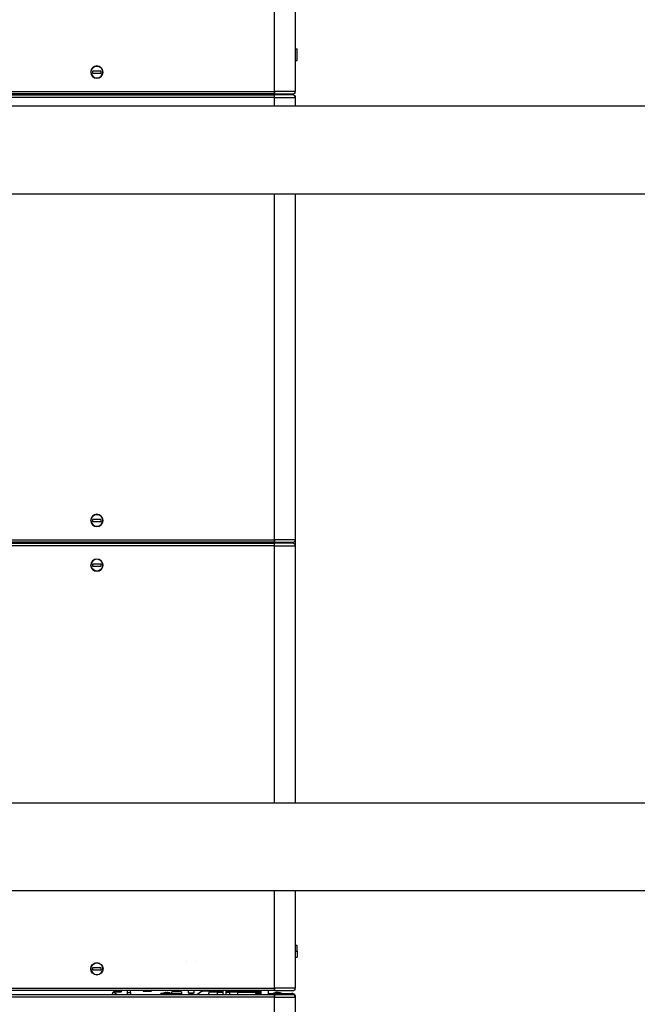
# Model space of a CAD drawing. Header units: millimetres. Extents: x 158 to 846, y 86 to 749.
# Tile 17 of 95: x 221 to 284, y 137 to 237. Entities that reach past the tile are written whole.
import ezdxf

# ---------------------------------------------------------------- set-up
doc = ezdxf.new("R2010")
doc.units = ezdxf.units.MM
doc.layers.add('1', color=7, linetype='CONTINUOUS', true_color=0xffffff)

msp = doc.modelspace()

# ---------------------------------------------------------------- linework, layer by layer
at = {"layer": '1', "color": 252, "linetype": 'Continuous'}
for p, q in [((247.167, 229.633), (247.167, 240.259)), ((192.318, 229.633), (247.157, 229.633)), ((244.817, 229.282), (244.817, 229.382)), ((247.167, 229.633), (247.157, 229.633)), ((249.267, 229.633), (247.167, 229.633)), ((247.167, 229.383), (247.167, 229.633)), ((247.157, 229.033), (192.318, 229.033)), ((247.157, 229.033), (247.167, 229.033)), ((247.167, 229.033), (247.167, 229.283)), ((247.167, 229.033), (249.267, 229.033)), ((247.167, 228.128), (247.167, 229.033)), ((247.167, 184.033), (247.167, 219.238)), ((175.177, 184.033), (247.157, 184.033)), ((247.157, 183.433), (175.177, 183.433)), ((244.817, 183.684), (244.817, 183.785)), ((245.617, 183.783), (245.617, 183.683)), ((247.167, 184.033), (247.157, 184.033)), ((247.157, 183.433), (247.167, 183.433)), ((249.267, 184.033), (247.167, 184.033)), ((247.167, 183.783), (247.167, 184.033)), ((247.167, 183.433), (247.167, 183.683)), ((247.167, 183.433), (249.267, 183.433)), ((247.167, 157.246), (247.167, 183.433)), ((249.017, 183.684), (249.017, 183.783)), ((247.167, 138.433), (247.167, 148.356)), ((249.267, 142.183), (249.467, 142.183)), ((207.067, 138.433), (247.157, 138.433)), ((247.167, 138.433), (247.157, 138.433)), ((247.167, 138.183), (247.167, 138.433)), ((249.267, 138.433), (247.167, 138.433)), ((247.157, 137.533), (175.177, 137.533)), ((230.917, 138.098), (230.917, 138.04)), ((231.417, 138.04), (231.417, 138.098)), ((232.217, 137.983), (232.517, 137.983)), ((234.642, 138.173), (233.792, 138.173)), ((237.717, 137.865), (236.717, 137.865)), ((239.792, 138.173), (240.642, 138.173)), ((242.807, 138.133), (242.807, 138.033)), ((243.227, 138.133), (243.227, 138.033)), ((245.467, 137.783), (245.467, 137.883)), ((247.157, 137.533), (247.167, 137.533)), ((247.167, 137.533), (247.167, 137.783)), ((247.167, 137.533), (249.267, 137.533)), ((247.167, 104.133), (247.167, 137.533)), ((247.467, 137.993), (247.467, 137.992)), ((247.467, 137.992), (247.467, 137.985)), ((247.467, 137.985), (247.467, 137.913)), ((247.467, 137.913), (247.467, 137.883))]:
    msp.add_line(p, q, dxfattribs=at)
at = {"layer": '1', "color": 7, "linetype": 'Continuous'}
for p, q in [((249.267, 240.259), (249.267, 233.983)), ((249.267, 240.259), (249.267, 229.633)), ((249.267, 233.983), (249.467, 233.983)), ((249.467, 232.783), (249.467, 233.983)), ((249.267, 232.784), (249.267, 229.633)), ((249.267, 232.783), (249.467, 232.783)), ((229.542, 231.708), (228.642, 231.708)), ((228.642, 231.708), (228.642, 231.508)), ((228.642, 231.508), (229.542, 231.508)), ((229.542, 231.508), (229.542, 231.708)), ((247.157, 229.383), (192.318, 229.383)), ((239.617, 229.283), (239.617, 229.383)), ((242.317, 229.282), (242.317, 229.383)), ((245.317, 229.382), (245.317, 229.282)), ((246.693, 229.283), (246.693, 229.383)), ((246.717, 229.281), (246.717, 229.383)), ((247.157, 229.633), (247.157, 229.483)), ((247.157, 229.633), (247.157, 229.383)), ((247.157, 229.383), (247.167, 229.383)), ((247.167, 229.383), (249.017, 229.383)), ((249.2, 229.463), (249.267, 229.463)), ((249.267, 229.63), (249.267, 229.633)), ((249.267, 229.463), (249.267, 229.633)), ((192.318, 229.283), (247.157, 229.283)), ((247.167, 229.283), (247.157, 229.283)), ((249.017, 229.283), (247.167, 229.283)), ((249.267, 229.203), (249.2, 229.203)), ((249.267, 229.203), (249.267, 229.033)), ((249.267, 229.033), (249.267, 228.128)), ((249.267, 229.033), (249.267, 228.127)), ((315.417, 228.128), (202.722, 228.128)), ((202.722, 219.238), (315.417, 219.238)), ((249.267, 219.238), (249.267, 184.033)), ((249.267, 219.237), (249.267, 157.246)), ((228.642, 186.108), (228.642, 185.908)), ((229.542, 186.108), (228.642, 186.108)), ((228.642, 185.908), (229.542, 185.908)), ((229.542, 185.908), (229.542, 186.108)), ((247.157, 183.783), (175.177, 183.783)), ((175.177, 183.683), (247.157, 183.683)), ((239.617, 183.683), (239.617, 183.783)), ((242.317, 183.685), (242.317, 183.785)), ((245.317, 183.785), (245.317, 183.684)), ((245.367, 183.683), (245.367, 183.783)), ((247.157, 184.033), (247.157, 183.883)), ((247.157, 184.033), (247.157, 183.783)), ((247.157, 183.783), (247.167, 183.783)), ((247.167, 183.683), (247.157, 183.683)), ((247.167, 183.783), (249.017, 183.783)), ((249.017, 183.683), (247.167, 183.683)), ((249.2, 183.863), (249.267, 183.863)), ((249.267, 183.603), (249.2, 183.603)), ((249.267, 183.863), (249.267, 184.033)), ((249.267, 183.862), (249.267, 183.605)), ((249.267, 183.603), (249.267, 183.433)), ((249.267, 183.433), (249.267, 157.246)), ((229.542, 181.558), (228.642, 181.558)), ((228.642, 181.558), (228.642, 181.358)), ((228.642, 181.358), (229.542, 181.358)), ((229.542, 181.358), (229.542, 181.558)), ((315.417, 157.245), (202.722, 157.245)), ((202.722, 148.355), (315.417, 148.355)), ((249.267, 148.357), (249.267, 142.784)), ((249.267, 148.356), (249.267, 138.433)), ((249.467, 142.783), (249.267, 142.783)), ((249.467, 142.183), (249.467, 142.783)), ((249.267, 141.585), (249.267, 138.433)), ((249.267, 141.583), (249.467, 141.583)), ((249.467, 142.183), (249.467, 141.583)), ((229.542, 140.508), (228.642, 140.508)), ((228.642, 140.508), (228.642, 140.308)), ((228.642, 140.308), (229.542, 140.308)), ((229.542, 140.308), (229.542, 140.508)), ((238.193, 141.101), (238.193, 141.106)), ((239.193, 141.101), (239.193, 141.106)), ((247.157, 138.433), (247.157, 138.183)), ((247.157, 138.433), (247.157, 138.283)), ((249.2, 138.263), (249.267, 138.263)), ((249.267, 138.263), (249.267, 138.433)), ((175.177, 137.783), (247.157, 137.783)), ((247.157, 138.183), (207.067, 138.183)), ((230.667, 137.783), (230.667, 137.893)), ((231.417, 138.098), (230.917, 138.098)), ((231.417, 138.04), (230.917, 138.04)), ((232.217, 137.983), (232.217, 138.183)), ((232.217, 137.79), (232.217, 137.983)), ((232.217, 137.783), (232.217, 137.79)), ((232.517, 137.983), (232.517, 138.183)), ((232.517, 137.983), (232.517, 137.79)), ((233.792, 138.183), (233.792, 138.173)), ((233.832, 138.133), (234.217, 138.133)), ((234.217, 138.133), (234.602, 138.133)), ((234.642, 138.173), (234.642, 138.183)), ((235.607, 137.783), (235.607, 137.903)), ((236.717, 137.903), (235.607, 137.903)), ((235.962, 137.977), (235.962, 137.978)), ((236.117, 137.977), (236.117, 138)), ((236.217, 138), (236.217, 137.977)), ((236.372, 137.978), (236.372, 137.977)), ((237.717, 138.047), (236.717, 138.047)), ((236.717, 137.865), (236.717, 138.047)), ((236.717, 137.783), (236.717, 137.865)), ((237.717, 138.047), (237.717, 137.865)), ((237.717, 137.865), (237.717, 137.783)), ((238.385, 138.183), (238.385, 137.976)), ((238.385, 137.976), (238.435, 137.926)), ((238.385, 137.976), (238.985, 137.976)), ((238.435, 137.926), (238.685, 137.926)), ((238.685, 137.926), (238.935, 137.926)), ((238.935, 137.926), (238.985, 137.976)), ((238.985, 137.976), (238.985, 138.183)), ((239.792, 138.183), (239.792, 138.173)), ((240.217, 138.133), (239.832, 138.133)), ((240.602, 138.133), (240.217, 138.133)), ((240.478, 138.033), (240.457, 137.783)), ((240.917, 138.033), (240.478, 138.033)), ((240.642, 138.173), (240.642, 138.183)), ((240.669, 138.12), (240.669, 138.121)), ((240.845, 138.155), (240.89, 138.155)), ((240.89, 138.155), (240.89, 138.12)), ((241.355, 138.033), (240.917, 138.033)), ((240.943, 138.12), (240.943, 138.155)), ((240.943, 138.155), (240.988, 138.155)), ((241.164, 138.121), (241.164, 138.12)), ((241.917, 138.083), (241.261, 138.083)), ((241.377, 137.783), (241.355, 138.033)), ((241.917, 138.003), (241.357, 138.003)), ((241.917, 138.183), (241.917, 137.783)), ((242.217, 138.183), (242.217, 137.783)), ((242.766, 138.083), (242.217, 138.083)), ((242.592, 138.003), (242.217, 138.003)), ((242.555, 138.169), (242.555, 138.183)), ((242.555, 138.169), (242.617, 138.133)), ((242.592, 138.033), (242.592, 137.783)), ((243.442, 138.033), (242.592, 138.033)), ((242.67, 138.133), (242.617, 138.133)), ((243.017, 138.133), (242.67, 138.133)), ((242.767, 138.133), (242.767, 138.033)), ((243.267, 138.033), (242.767, 138.033)), ((242.786, 138.169), (242.786, 138.183)), ((243.363, 138.133), (243.017, 138.133)), ((243.247, 138.169), (243.247, 138.183)), ((245.717, 138.083), (243.266, 138.083)), ((243.267, 138.033), (243.267, 138.133)), ((243.417, 138.133), (243.363, 138.133)), ((243.417, 138.133), (243.478, 138.169)), ((245.717, 138.003), (243.441, 138.003)), ((243.442, 137.783), (243.442, 138.033)), ((243.478, 138.169), (243.478, 138.183)), ((243.524, 138.003), (243.553, 138.083)), ((244.217, 138.003), (244.217, 138.083)), ((244.909, 138.003), (244.88, 138.083)), ((245.217, 137.883), (245.217, 137.783)), ((245.467, 137.883), (245.217, 137.883)), ((245.667, 137.883), (245.467, 137.883)), ((245.667, 137.883), (245.667, 137.783)), ((245.767, 137.883), (245.667, 137.883)), ((245.717, 138.183), (245.717, 138.083)), ((245.717, 138.083), (245.767, 138.083)), ((245.717, 137.883), (245.717, 138.003)), ((245.717, 138.003), (245.767, 138.003)), ((245.767, 138.183), (245.767, 137.783)), ((246.567, 137.783), (246.567, 138.183)), ((246.567, 137.883), (248.917, 137.883)), ((247.077, 137.913), (247.077, 137.883)), ((247.467, 137.913), (247.077, 137.913)), ((247.157, 138.183), (247.167, 138.183)), ((247.157, 137.783), (247.167, 137.783)), ((247.157, 137.783), (247.157, 137.533)), ((247.157, 137.683), (247.157, 137.533)), ((247.167, 138.183), (249.017, 138.183)), ((247.167, 137.783), (249.017, 137.783)), ((247.467, 137.985), (247.342, 137.985)), ((247.442, 137.992), (247.442, 137.985)), ((247.467, 137.992), (247.442, 137.992)), ((247.467, 137.992), (247.492, 137.992)), ((247.467, 137.985), (247.592, 137.985)), ((247.467, 137.913), (247.857, 137.913)), ((247.492, 137.985), (247.492, 137.992)), ((247.857, 137.883), (247.857, 137.913)), ((249.017, 137.883), (248.917, 137.883)), ((249.217, 137.783), (249.017, 137.783)), ((249.167, 137.733), (249.217, 137.733)), ((249.267, 137.703), (249.2, 137.703)), ((249.267, 137.703), (249.267, 137.533)), ((249.267, 137.533), (249.267, 104.133))]:
    msp.add_line(p, q, dxfattribs=at)
at = {"layer": '1', "color": 7, "linetype": 'Continuous', "extrusion": (0, 0, -1)}
for centre in [(-229.092, 231.608), (-229.092, 186.008), (-229.092, 181.458)]:
    msp.add_circle(centre, 0.625, dxfattribs=at)
at = {"layer": '1', "color": 7, "linetype": 'Continuous'}
msp.add_circle((229.092, 140.408), 0.625, dxfattribs=at)
at = {"layer": '1', "color": 7, "linetype": 'Continuous', "extrusion": (0, 0, -1)}
for centre, radius, start, end in [((-229.092, 231.608), 0.6, 0, 180), ((-229.092, 186.008), 0.6, 0, 180), ((-229.092, 181.458), 0.6, 180, 0), ((-229.092, 140.408), 0.6, 0, 180), ((-236.167, 137.153), 0.85, 61.92751, 76.04401), ((-240.917, 137.328), 0.83, 72.66818, 85.04019), ((-240.917, 137.328), 0.83, 94.95981, 107.33182), ((-245.767, 137.783), 0.1, 360, 90), ((-246.317, 138.483), 0.4, 228.59019, 231.31976), ((-246.317, 137.603), 0.4, 128.68031, 135.57228), ((-248.917, 137.783), 0.1, 90, 180), ((-249.017, 137.633), 0.25, 90, 143.1301)]:
    msp.add_arc(centre, radius, start, end, dxfattribs=at)
at = {"layer": '1', "color": 7, "linetype": 'Continuous'}
for centre, radius, start, end in [((229.092, 231.608), 0.6, 180, 0), ((249.017, 229.633), 0.25, 270, 0), ((249.017, 229.633), 0.25, 270, 317.15626), ((249.017, 229.033), 0.25, 0, 90), ((229.092, 186.008), 0.6, 180, 0), ((249.017, 184.033), 0.25, 270, 0), ((249.017, 183.433), 0.25, 0, 90), ((229.092, 181.458), 0.6, 0, 180), ((229.092, 140.408), 0.6, 180, 0), ((249.017, 138.433), 0.25, 270, 0), ((233.832, 138.173), 0.04, 180, 270), ((234.602, 138.173), 0.04, 270, 0), ((236.167, 137.153), 0.849, 93.71641, 103.98069), ((236.167, 137.153), 0.825, 86.52502, 93.47498), ((236.167, 137.153), 0.849, 76.01931, 86.28359), ((236.167, 137.153), 0.85, 61.92751, 76.04401), ((239.832, 138.173), 0.04, 180, 270), ((240.917, 137.328), 0.83, 107.33575, 121.84741), ((240.602, 138.173), 0.04, 270, 0), ((240.917, 137.328), 0.83, 58.15259, 72.66425), ((247.467, 136.993), 1, 97.18076, 112.9545), ((247.467, 136.993), 1, 90, 91.43254), ((247.467, 136.993), 1, 88.56746, 90), ((247.467, 136.993), 1, 67.0455, 82.81924), ((249.017, 137.533), 0.25, 0, 90), ((249.017, 137.633), 0.25, 16.26083, 36.8699)]:
    msp.add_arc(centre, radius, start, end, dxfattribs=at)
for centre, major_axis, ratio, start_param, end_param in [((230.917, 137.893), (0.25, 0), 0.819152, 1.5707963, 3.1415927), ((230.917, 137.835), (-0.25, 0), 0.819152, 4.712389, 6.2831853), ((231.417, 138.302), (-0.25, 0), 0.819152, 1.5707963, 2.5211168), ((231.417, 138.245), (0.25, 0), 0.819152, 4.712389, 5.8716685), ((236.114, 137.153), (0, -0.847), 0.7071068, 3.1374172, 3.1457681), ((236.219, 137.153), (0, 0.847), 0.7071068, 6.2790099, 6.2873607), ((240.917, 137.375), (-0.823, 0), 0.9063078, 4.6801805, 4.7445975), ((249.017, 137.633), (0.25, 0), 0.6666667, 0.4334396, 0.6435011)]:
    msp.add_ellipse(centre, major_axis=major_axis, ratio=ratio, start_param=start_param, end_param=end_param, dxfattribs=at)
at = {"layer": '1', "color": 252, "linetype": 'Continuous'}
for start_param, end_param in [(1.7617822, 1.8194108), (2.8711571, 2.9605944)]:
    msp.add_ellipse((235.124, 144.66), major_axis=(-5.751, 5.561), ratio=0.9880855, start_param=start_param, end_param=end_param, dxfattribs=at)
at = {"layer": '1', "color": 7, "linetype": 'Continuous'}
for points in [[(247.157, 229.033), (247.157, 229.099), (247.157, 229.164), (247.157, 229.256), (247.157, 229.283), (247.157, 229.283)], [(247.157, 183.433), (247.157, 183.499), (247.157, 183.564), (247.157, 183.656), (247.157, 183.683), (247.157, 183.683)]]:
    msp.add_open_spline(points, degree=3, knots=[0, 0, 0, 0, 0.5005187, 0.5005187, 1, 1, 1, 1], dxfattribs=at)
for points in [[(231.655, 138.183), (231.652, 138.176), (231.649, 138.169), (231.646, 138.163)], [(232.219, 137.783), (232.217, 137.783), (232.217, 137.785), (232.217, 137.79)], [(232.517, 137.79), (232.517, 137.785), (232.518, 137.783), (232.521, 137.783)], [(242.555, 138.169), (242.592, 138.147), (242.631, 138.133), (242.67, 138.133)], [(242.67, 138.133), (242.709, 138.133), (242.748, 138.147), (242.786, 138.169)], [(242.786, 138.169), (242.861, 138.147), (242.938, 138.133), (243.017, 138.133)], [(243.017, 138.133), (243.095, 138.133), (243.173, 138.148), (243.247, 138.169)], [(243.247, 138.169), (243.285, 138.147), (243.324, 138.133), (243.363, 138.133)], [(243.363, 138.133), (243.402, 138.133), (243.441, 138.147), (243.478, 138.169)]]:
    msp.add_open_spline(points, degree=3, dxfattribs=at)

doc.saveas('drawing.dxf')
